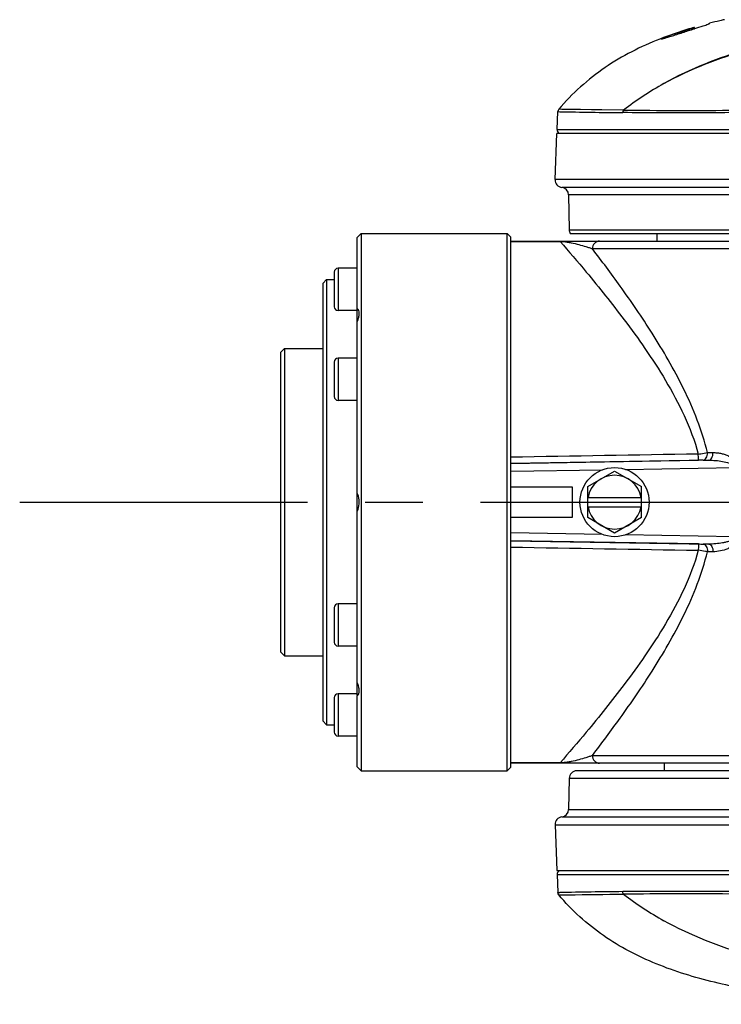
# Model space of a CAD drawing. Header units: millimetres. Extents: x 5828 to 6704, y 123 to 421.
# Tile 81 of 145: x 6394.66 to 6399.22, y 306.24 to 312.66. Entities that reach past the tile are written whole.
import ezdxf

# ---------------------------------------------------------------- set-up
doc = ezdxf.new("R2010")
doc.units = ezdxf.units.MM
doc.linetypes.add('CENTER', pattern=[0.6, 0.375, -0.075, 0.075, -0.075])
doc.layers.add('中心线', color=7, linetype='Continuous')
doc.layers.add('外形图', color=7, linetype='Continuous')

msp = doc.modelspace()

# ---------------------------------------------------------------- linework, layer by layer
at = {"layer": '中心线', "linetype": 'CENTER', "ltscale": 5}
msp.add_line((6394.656, 309.5148), (6434.3945, 309.5148), dxfattribs=at)
at = {"layer": '外形图', "color": 7, "linetype": 'Continuous'}
for p, q in [((6399.1476, 312.6332), (6399.1475, 312.6333)), ((6398.9264, 312.5585), (6398.9265, 312.5676)), ((6399.0404, 312.605), (6399.0378, 312.6042)), ((6399.0406, 312.6045), (6399.038, 312.6036)), ((6399.0487, 312.5978), (6399.0486, 312.6064)), ((6399.0486, 312.5987), (6399.0486, 312.6064)), ((6399.0489, 312.5979), (6399.0488, 312.6058)), ((6399.0489, 312.5979), (6399.0512, 312.5986)), ((6398.1546, 311.9409), (6398.1597, 312.0582)), ((6398.1597, 312.0582), (6398.1731, 312.0579)), ((6398.5884, 312.0681), (6398.1656, 312.0733)), ((6398.3787, 312.0703), (6398.1858, 312.073)), ((6398.5884, 312.0681), (6398.3787, 312.0703)), ((6398.1546, 311.9409), (6411.8799, 311.9409)), ((6398.1418, 311.6159), (6398.1535, 311.9148)), ((6413.3045, 311.9148), (6398.1535, 311.9148)), ((6400.1615, 311.6159), (6398.1418, 311.6159)), ((6400.1654, 311.5645), (6398.186, 311.5645)), ((6398.2302, 311.5157), (6398.2342, 311.2889)), ((6402.4785, 311.5157), (6398.2302, 311.5157)), ((6398.2342, 311.2889), (6402.4745, 311.2889)), ((6396.8543, 311.2388), (6396.8668, 311.2523)), ((6396.8543, 310.7759), (6396.8543, 311.2388)), ((6396.8668, 311.2523), (6396.8793, 311.2648)), ((6396.8793, 311.2648), (6396.8793, 307.7648)), ((6396.8793, 311.2648), (6397.8293, 311.2648)), ((6397.8293, 307.7648), (6397.8293, 311.2648)), ((6397.8543, 311.2398), (6397.8293, 311.2648)), ((6397.8543, 311.2133), (6397.8543, 311.2398)), ((6397.8543, 309.5923), (6397.8543, 311.2148)), ((6397.8543, 311.2148), (6402.4293, 311.2148)), ((6397.8543, 311.2133), (6398.1744, 311.2133)), ((6398.1744, 311.2133), (6398.1744, 311.2148)), ((6398.2408, 311.2648), (6402.4678, 311.2648)), ((6398.8043, 311.2648), (6398.8043, 311.2148)), ((6402.4793, 311.1648), (6398.3853, 311.1648)), ((6396.7293, 311.0379), (6396.7293, 310.7629)), ((6396.8543, 311.0379), (6396.7293, 311.0379)), ((6396.6293, 310.9398), (6396.6543, 310.9648)), ((6396.6543, 310.9648), (6396.6543, 308.0648)), ((6396.6543, 310.9648), (6396.7043, 310.9648)), ((6396.7043, 311.0129), (6396.7043, 310.7879)), ((6396.6293, 310.9398), (6396.6293, 308.0898)), ((6396.8543, 310.7629), (6396.7293, 310.7629)), ((6396.8543, 308.2567), (6396.8543, 310.7729)), ((6396.3543, 310.4898), (6396.3793, 310.5148)), ((6396.3793, 310.5148), (6396.3793, 308.5148)), ((6396.3793, 310.5148), (6396.6293, 310.5148)), ((6396.3543, 310.4898), (6396.3543, 308.5398)), ((6396.7293, 310.4523), (6396.7293, 310.1773)), ((6396.8543, 310.4523), (6396.7293, 310.4523)), ((6396.7043, 310.4273), (6396.7043, 310.2023)), ((6396.8543, 310.1773), (6396.7293, 310.1773)), ((6399.1341, 309.8377), (6399.1708, 309.8377)), ((6399.1432, 309.7878), (6397.8543, 309.7657)), ((6397.8543, 309.7658), (6399.0754, 309.7872)), ((6398.5999, 309.7285), (6399.3096, 309.7406)), ((6399.1063, 309.7876), (6399.1432, 309.7878)), ((6397.8543, 309.7157), (6398.4515, 309.7259)), ((6398.3543, 309.6158), (6398.5293, 309.7169)), ((6398.5293, 309.7169), (6398.7043, 309.6158)), ((6397.8543, 309.6148), (6398.2543, 309.6148)), ((6398.2543, 309.6148), (6398.2543, 309.4148)), ((6398.3543, 309.4138), (6398.3543, 309.6158)), ((6398.7043, 309.4138), (6398.7043, 309.6158)), ((6397.8543, 309.4373), (6397.8543, 309.5923)), ((6398.3543, 309.5448), (6398.7043, 309.5448)), ((6398.3543, 309.4848), (6398.7043, 309.4848)), ((6397.8543, 307.8148), (6397.8543, 309.4373)), ((6398.2543, 309.4148), (6397.8543, 309.4148)), ((6398.5293, 309.3127), (6398.3543, 309.4138)), ((6398.7043, 309.4138), (6398.5293, 309.3127)), ((6398.4515, 309.3037), (6397.8543, 309.3139)), ((6399.3096, 309.289), (6398.5999, 309.3011)), ((6397.8543, 309.2639), (6399.1432, 309.2418)), ((6399.0754, 309.2424), (6397.8543, 309.2638)), ((6399.1432, 309.2418), (6399.1063, 309.242)), ((6399.1702, 309.192), (6399.1341, 309.192)), ((6396.7293, 308.8523), (6396.7293, 308.5773)), ((6396.8543, 308.8523), (6396.7293, 308.8523)), ((6396.7043, 308.8273), (6396.7043, 308.6023)), ((6396.3543, 308.5398), (6396.3793, 308.5148)), ((6396.8543, 308.5773), (6396.7293, 308.5773)), ((6396.3793, 308.5148), (6396.6293, 308.5148)), ((6396.7293, 308.2667), (6396.7293, 307.9917)), ((6396.8543, 308.2667), (6396.7293, 308.2667)), ((6396.7043, 308.2417), (6396.7043, 308.0167)), ((6396.8543, 307.7908), (6396.8543, 308.2537)), ((6396.6293, 308.0898), (6396.6543, 308.0648)), ((6396.6543, 308.0648), (6396.7043, 308.0648)), ((6396.8543, 307.9917), (6396.7293, 307.9917)), ((6397.8543, 307.7898), (6397.8543, 307.8163)), ((6398.1744, 307.8163), (6397.8543, 307.8163)), ((6402.4292, 307.8148), (6397.8543, 307.8148)), ((6398.1744, 307.8148), (6398.1744, 307.8163)), ((6398.3853, 307.8648), (6402.4793, 307.8648)), ((6398.8543, 307.7648), (6398.8543, 307.8148)), ((6396.8668, 307.7773), (6396.8543, 307.7908)), ((6396.8668, 307.7773), (6396.8793, 307.7648)), ((6396.8793, 307.7648), (6397.8293, 307.7648)), ((6397.8543, 307.7898), (6397.8293, 307.7648)), ((6402.425, 307.7648), (6398.2837, 307.7648)), ((6398.2337, 307.7157), (6398.2302, 307.5139)), ((6402.475, 307.7157), (6398.2337, 307.7157)), ((6398.2302, 307.5139), (6402.4785, 307.5139)), ((6398.186, 307.4651), (6400.1654, 307.4651)), ((6398.1418, 307.4137), (6398.1535, 307.1148)), ((6398.1418, 307.4137), (6400.1615, 307.4137)), ((6398.1535, 307.1148), (6413.3027, 307.1148)), ((6398.1546, 307.0887), (6398.1597, 306.9714)), ((6398.1546, 307.0887), (6411.8799, 307.0887)), ((6398.1597, 306.9714), (6398.1726, 306.9717)), ((6398.1656, 306.9563), (6398.1785, 306.9565))]:
    msp.add_line(p, q, dxfattribs=at)
msp.add_circle((6398.5293, 309.5148), 0.225, dxfattribs=at)
for centre, radius, start, end in [((6399.9412, 309.4794), 3.2529, 102.89869, 104.12188), ((6399.9779, 309.3205), 3.416, 102.38805, 102.90458), ((6399.679, 310.3955), 2.2987, 109.10766, 111.59487), ((6399.8224, 309.9285), 2.7884, 106.11219, 106.28662), ((6399.6383, 310.4758), 2.2107, 111.38163, 111.60229), ((6399.8764, 310.3972), 2.1097, 119.08511, 127.62727), ((6398.8199, 341.3133), 29.2625, 268.73354, 269.53552), ((6398.9801, 351.8796), 39.8135, 269.43634, 270.42385), ((6398.1796, 311.9398), 0.025, 177.58208, 239.19401), ((6398.1918, 311.6141), 0.05, 177.92215, 263.34258), ((6398.1802, 311.5148), 0.05, 1, 83.34258), ((6398.2841, 311.2898), 0.05, 181, 210), ((6396.7293, 311.0129), 0.025, 90, 180), ((6396.7293, 310.7879), 0.025, 180, 270), ((6396.7293, 310.4273), 0.025, 90, 180), ((6396.7293, 310.2023), 0.025, 180, 270), ((6399.123, 307.0901), 2.6975, 90.35487, 91.01142), ((6398.5293, 309.5148), 0.175, 9.87089, 170.12911), ((6398.5293, 309.5148), 0.175, 189.87089, 350.12911), ((6399.1202, 311.7046), 2.4626, 268.95728, 269.67645), ((6396.7293, 308.8273), 0.025, 90, 180), ((6396.7293, 308.6023), 0.025, 180, 270), ((6396.7293, 308.2417), 0.025, 90, 180), ((6396.7293, 308.0167), 0.025, 180, 270), ((6398.2837, 307.7148), 0.05, 90, 179), ((6398.1802, 307.5148), 0.05, 276.65742, 359), ((6398.1918, 307.4155), 0.05, 96.65742, 182.07785), ((6398.1796, 307.0898), 0.025, 120.80599, 182.41792), ((6398.8197, 277.7244), 29.2545, 90.46431, 91.26759), ((6398.9796, 267.5969), 39.3666, 89.57056, 90.56927), ((6399.877, 308.633), 2.1105, 232.37224, 240.91097)]:
    msp.add_arc(centre, radius, start, end, dxfattribs=at)
for points, knots in [([(6401.1543, 312.6467), (6401.0559, 312.6453), (6400.859, 312.6418), (6400.4654, 312.6301), (6399.9739, 312.5942), (6399.3923, 312.483), (6399.0225, 312.337), (6398.8509, 312.2409)], [0, 0, 0, 0, 0.125035, 0.250106, 0.500209, 0.750207, 1, 1, 1, 1]), ([(6398.8509, 312.2409), (6399.0224, 312.3361), (6399.7622, 312.6221), (6400.5639, 312.6224), (6401.1514, 312.6301)], [0, 0, 0, 0, 0.25034, 1, 1, 1, 1]), ([(6399.0512, 312.5986), (6399.0696, 312.6045), (6399.099, 312.614), (6399.1284, 312.624), (6399.1391, 312.6283)], [0, 0, 0, 0, 0.624211, 1, 1, 1, 1]), ([(6399.1391, 312.6283), (6399.1402, 312.6288), (6399.1429, 312.63), (6399.1457, 312.6311), (6399.147, 312.6323)], [0, 0, 0, 0, 0.400757, 1, 1, 1, 1]), ([(6399.147, 312.6323), (6399.1472, 312.6324), (6399.1474, 312.6327), (6399.1475, 312.633), (6399.1475, 312.6331)], [0, 0, 0, 0, 0.622487, 1, 1, 1, 1]), ([(6398.833, 312.5329), (6398.833, 312.5326), (6398.8345, 312.5322), (6398.8367, 312.5326), (6398.8414, 312.5332), (6398.8518, 312.5356), (6398.871, 312.5409), (6398.8998, 312.5499), (6398.9346, 312.5611), (6398.9849, 312.5776), (6399.0233, 312.5897), (6399.0489, 312.5979)], [0, 0, 0, 0, 0.004076, 0.015057, 0.034555, 0.063967, 0.157973, 0.297835, 0.465085, 0.643337, 1, 1, 1, 1]), ([(6399.0378, 312.6042), (6399.0208, 312.5992), (6398.9531, 312.5786), (6398.8862, 312.5553), (6398.8368, 312.5361)], [0, 0, 0, 0, 0.25111, 1, 1, 1, 1]), ([(6399.0293, 312.5976), (6399.0169, 312.5934), (6398.9919, 312.5854), (6398.9621, 312.5761), (6398.9413, 312.5702), (6398.9323, 312.5676), (6398.9277, 312.567), (6398.9265, 312.5676)], [0, 0, 0, 0, 0.363898, 0.733895, 0.87801, 0.963454, 1, 1, 1, 1]), ([(6399.0487, 312.6055), (6399.0477, 312.6043), (6399.0405, 312.602), (6399.0344, 312.5994), (6399.0293, 312.5976)], [0, 0, 0, 0, 0.222508, 1, 1, 1, 1]), ([(6399.0486, 312.6064), (6399.0486, 312.6063), (6399.0487, 312.6061), (6399.0488, 312.606), (6399.0488, 312.6058)], [0, 0, 0, 0, 0.469315, 1, 1, 1, 1]), ([(6399.0488, 312.6058), (6399.0488, 312.6058), (6399.0488, 312.6057), (6399.0487, 312.6056), (6399.0487, 312.6055)], [0, 0, 0, 0, 0.428131, 1, 1, 1, 1]), ([(6398.8244, 312.5312), (6398.6997, 312.4819), (6398.4568, 312.3593), (6398.2532, 312.1765), (6398.1656, 312.0733)], [0, 0, 0, 0, 0.497586, 1, 1, 1, 1]), ([(6399.2724, 312.0515), (6399.2071, 312.0511), (6398.9772, 312.0497), (6398.7472, 312.0503), (6398.5826, 312.0518)], [0, 0, 0, 0, 0.284082, 1, 1, 1, 1]), ([(6398.1744, 311.2133), (6398.1752, 311.2133), (6398.1784, 311.2132), (6398.1816, 311.213), (6398.184, 311.2129)], [0, 0, 0, 0, 0.260075, 1, 1, 1, 1]), ([(6398.1744, 311.2133), (6398.2319, 311.1473), (6398.3748, 310.98), (6398.5609, 310.7483), (6398.7321, 310.5122), (6398.8657, 310.3061), (6398.988, 310.0791), (6399.051, 309.9143), (6399.0745, 309.8282)], [0, 0, 0, 0, 0.157978, 0.396657, 0.535578, 0.683695, 0.839039, 1, 1, 1, 1]), ([(6398.184, 311.2129), (6398.196, 311.2122), (6398.2173, 311.2095), (6398.2551, 311.2028), (6398.2962, 311.1931), (6398.3351, 311.1821), (6398.3644, 311.1724), (6398.3785, 311.1675), (6398.3853, 311.1648)], [0, 0, 0, 0, 0.174004, 0.310114, 0.5546, 0.784139, 0.894194, 1, 1, 1, 1]), ([(6398.4316, 311.2148), (6398.4256, 311.2148), (6398.4132, 311.2121), (6398.3978, 311.2009), (6398.3876, 311.1843), (6398.3853, 311.1713), (6398.3853, 311.1648)], [0, 0, 0, 0, 0.241153, 0.487489, 0.741167, 1, 1, 1, 1]), ([(6399.1341, 309.8377), (6399.0994, 309.9816), (6399.0177, 310.1871), (6398.8821, 310.4395), (6398.7458, 310.6637), (6398.5805, 310.9048), (6398.4465, 311.0848), (6398.3853, 311.1648)], [0, 0, 0, 0, 0.28979, 0.428278, 0.560918, 0.802901, 1, 1, 1, 1]), ([(6396.8668, 310.7434), (6396.8668, 310.75), (6396.8654, 310.7621), (6396.8584, 310.7725), (6396.8543, 310.7759)], [0, 0, 0, 0, 0.552624, 1, 1, 1, 1]), ([(6396.8543, 310.6918), (6396.8581, 310.7006), (6396.864, 310.7174), (6396.8668, 310.7352), (6396.8668, 310.7434)], [0, 0, 0, 0, 0.536932, 1, 1, 1, 1]), ([(6399.0745, 309.8282), (6399.0798, 309.8289), (6399.0997, 309.8317), (6399.1196, 309.8349), (6399.1341, 309.8376)], [0, 0, 0, 0, 0.26457, 1, 1, 1, 1]), ([(6399.0754, 309.7871), (6399.0752, 309.7881), (6399.0754, 309.7905), (6399.0752, 309.7945), (6399.0751, 309.8018), (6399.0748, 309.8132), (6399.0746, 309.8229), (6399.0745, 309.8283)], [0, 0, 0, 0, 0.079388, 0.169935, 0.291019, 0.610319, 1, 1, 1, 1]), ([(6399.1063, 309.7876), (6399.1101, 309.7877), (6399.1186, 309.7914), (6399.1273, 309.8032), (6399.1329, 309.8191), (6399.1342, 309.8312), (6399.1341, 309.8376)], [0, 0, 0, 0, 0.186508, 0.415706, 0.693089, 1, 1, 1, 1]), ([(6399.1432, 309.7878), (6399.147, 309.7879), (6399.1552, 309.7917), (6399.1636, 309.8034), (6399.1691, 309.8194), (6399.1703, 309.8314), (6399.1702, 309.8378)], [0, 0, 0, 0, 0.183289, 0.411693, 0.690488, 1, 1, 1, 1]), ([(6399.1708, 309.8377), (6399.1788, 309.8375), (6399.1949, 309.8368), (6399.219, 309.8334), (6399.2429, 309.8271), (6399.2664, 309.8182), (6399.2891, 309.8062), (6399.3101, 309.7902), (6399.3244, 309.7722), (6399.3315, 309.755), (6399.333, 309.7454), (6399.3328, 309.7406)], [0, 0, 0, 0, 0.116921, 0.235115, 0.355076, 0.47697, 0.60129, 0.728891, 0.86109, 0.93014, 1, 1, 1, 1]), ([(6399.1432, 309.7878), (6399.1581, 309.7879), (6399.1881, 309.7869), (6399.2327, 309.7813), (6399.2659, 309.7733), (6399.2868, 309.7646), (6399.2969, 309.7591), (6399.306, 309.752), (6399.3097, 309.7445), (6399.3096, 309.7406)], [0, 0, 0, 0, 0.247524, 0.496393, 0.746653, 0.809638, 0.872859, 0.936441, 1, 1, 1, 1]), ([(6396.8668, 309.5148), (6396.8668, 309.52), (6396.8658, 309.5403), (6396.8605, 309.5604), (6396.8543, 309.5742)], [0, 0, 0, 0, 0.25799, 1, 1, 1, 1]), ([(6396.8543, 309.4554), (6396.8563, 309.4599), (6396.8636, 309.4788), (6396.8668, 309.4994), (6396.8668, 309.5148)], [0, 0, 0, 0, 0.241089, 1, 1, 1, 1]), ([(6399.3096, 309.289), (6399.3096, 309.287), (6399.3088, 309.2831), (6399.3045, 309.2766), (6399.2969, 309.2705), (6399.2868, 309.265), (6399.2728, 309.2592), (6399.2547, 309.2537), (6399.2253, 309.2474), (6399.1881, 309.2427), (6399.1581, 309.2417), (6399.1432, 309.2418)], [0, 0, 0, 0, 0.032357, 0.064512, 0.128012, 0.191153, 0.254059, 0.379363, 0.504234, 0.752789, 1, 1, 1, 1]), ([(6399.3328, 309.289), (6399.3328, 309.2795), (6399.3275, 309.2609), (6399.31, 309.2394), (6399.289, 309.2233), (6399.2589, 309.2074), (6399.2192, 309.1951), (6399.1864, 309.1918), (6399.1702, 309.1919)], [0, 0, 0, 0, 0.137557, 0.270008, 0.397875, 0.522513, 0.764563, 1, 1, 1, 1]), ([(6399.0754, 309.2426), (6399.0752, 309.2415), (6399.0754, 309.2391), (6399.0752, 309.2351), (6399.0751, 309.2278), (6399.0748, 309.2164), (6399.0746, 309.2067), (6399.0745, 309.2014)], [0, 0, 0, 0, 0.079384, 0.169929, 0.291012, 0.610314, 1, 1, 1, 1]), ([(6399.1063, 309.242), (6399.1102, 309.2419), (6399.1186, 309.2382), (6399.1273, 309.2264), (6399.1329, 309.2105), (6399.1342, 309.1984), (6399.1341, 309.1921)], [0, 0, 0, 0, 0.186508, 0.415706, 0.693089, 1, 1, 1, 1]), ([(6399.1432, 309.2418), (6399.147, 309.2417), (6399.1552, 309.2379), (6399.1636, 309.2262), (6399.1691, 309.2102), (6399.1703, 309.1982), (6399.1702, 309.1919)], [0, 0, 0, 0, 0.183289, 0.411693, 0.690488, 1, 1, 1, 1]), ([(6399.0745, 309.2014), (6399.051, 309.1153), (6398.988, 308.9505), (6398.8657, 308.7235), (6398.7321, 308.5174), (6398.5609, 308.2813), (6398.3748, 308.0496), (6398.2319, 307.8824), (6398.1744, 307.8163)], [0, 0, 0, 0, 0.160961, 0.316306, 0.464423, 0.603343, 0.842022, 1, 1, 1, 1]), ([(6398.3853, 307.8648), (6398.4464, 307.9448), (6398.5805, 308.1248), (6398.7457, 308.3659), (6398.8821, 308.5901), (6399.0177, 308.8425), (6399.0994, 309.048), (6399.1341, 309.192)], [0, 0, 0, 0, 0.197057, 0.43906, 0.57172, 0.710215, 1, 1, 1, 1]), ([(6399.1341, 309.1921), (6399.1296, 309.1929), (6399.1098, 309.1963), (6399.0899, 309.1993), (6399.0745, 309.2014)], [0, 0, 0, 0, 0.229184, 1, 1, 1, 1]), ([(6396.8668, 308.2862), (6396.8668, 308.2944), (6396.864, 308.3122), (6396.8581, 308.329), (6396.8543, 308.3378)], [0, 0, 0, 0, 0.463078, 1, 1, 1, 1]), ([(6396.8543, 308.2537), (6396.8584, 308.2571), (6396.8654, 308.2675), (6396.8668, 308.2796), (6396.8668, 308.2862)], [0, 0, 0, 0, 0.447379, 1, 1, 1, 1]), ([(6398.1837, 307.8167), (6398.183, 307.8166), (6398.1798, 307.8165), (6398.1767, 307.8164), (6398.1744, 307.8163)], [0, 0, 0, 0, 0.238765, 1, 1, 1, 1]), ([(6398.3853, 307.8648), (6398.3785, 307.8621), (6398.3643, 307.8572), (6398.3351, 307.8475), (6398.2962, 307.8364), (6398.255, 307.8268), (6398.2171, 307.82), (6398.1958, 307.8174), (6398.1837, 307.8167)], [0, 0, 0, 0, 0.105728, 0.215716, 0.44514, 0.689508, 0.825609, 1, 1, 1, 1]), ([(6398.3853, 307.8648), (6398.3853, 307.8583), (6398.3876, 307.8453), (6398.3978, 307.8288), (6398.4132, 307.8175), (6398.4256, 307.8148), (6398.4316, 307.8148)], [0, 0, 0, 0, 0.258743, 0.512355, 0.758762, 1, 1, 1, 1]), ([(6399.2725, 306.9781), (6399.2072, 306.9785), (6398.9772, 306.9799), (6398.7473, 306.9794), (6398.5826, 306.9779)], [0, 0, 0, 0, 0.28408, 1, 1, 1, 1]), ([(6401.1543, 306.2443), (6401.0272, 306.2477), (6400.7689, 306.2519), (6400.3769, 306.2564), (6399.9776, 306.2719), (6399.5762, 306.3093), (6399.18, 306.3792), (6398.7992, 306.4956), (6398.447, 306.6783), (6398.2506, 306.8562), (6398.1656, 306.9563)], [0, 0, 0, 0, 0.120588, 0.244886, 0.371583, 0.499299, 0.626802, 0.752327, 0.875495, 1, 1, 1, 1]), ([(6398.1785, 306.9565), (6398.195, 306.9567), (6398.3317, 306.9588), (6398.4683, 306.9604), (6398.5884, 306.9615)], [0, 0, 0, 0, 0.121185, 1, 1, 1, 1]), ([(6401.1543, 306.3875), (6401.0554, 306.3889), (6400.8587, 306.3922), (6400.4682, 306.4033), (6399.9801, 306.4381), (6399.3981, 306.5464), (6399.0248, 306.6918), (6398.8509, 306.7887)], [0, 0, 0, 0, 0.125781, 0.24989, 0.496471, 0.746943, 1, 1, 1, 1])]:
    msp.add_open_spline(points, degree=3, knots=knots, dxfattribs=at)
for points in [[(6398.1656, 312.0733), (6398.1621, 312.0692), (6398.1599, 312.0636), (6398.1597, 312.0582)], [(6398.5884, 312.0681), (6398.5848, 312.0636), (6398.5829, 312.0575), (6398.5826, 312.0518)], [(6399.0745, 309.8282), (6398.6678, 309.8214), (6398.2611, 309.8143), (6397.8543, 309.8075)], [(6397.8543, 309.2222), (6398.2611, 309.2153), (6398.6678, 309.2082), (6399.0745, 309.2014)], [(6398.5884, 306.9615), (6398.5848, 306.966), (6398.5829, 306.9721), (6398.5826, 306.9779)], [(6398.1656, 306.9563), (6398.1621, 306.9604), (6398.1599, 306.966), (6398.1597, 306.9714)]]:
    msp.add_open_spline(points, degree=3, dxfattribs=at)

doc.saveas('drawing.dxf')
